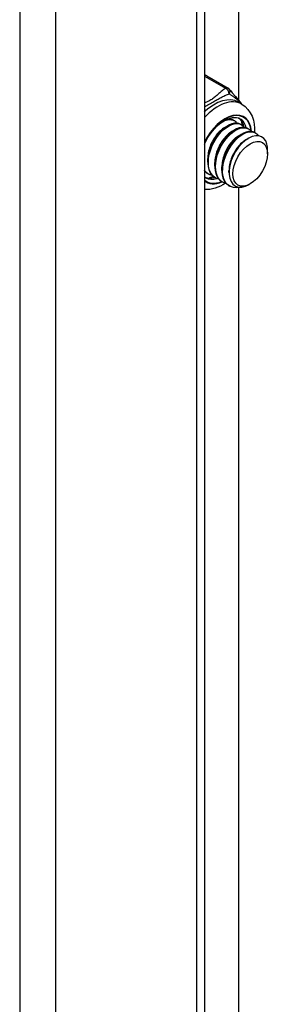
# Model space of a CAD drawing. Header units: inches. Extents: x 19 to 488, y 53 to 228.
# Tile 88 of 118: x 446.736 to 447.716, y 188.093 to 191.964. Entities that reach past the tile are written whole.
import ezdxf

# ---------------------------------------------------------------- set-up
doc = ezdxf.new("R2010")
doc.units = ezdxf.units.IN
doc.header["$MEASUREMENT"] = 0
doc.layers.add('Visible Edges(ANSI)', color=7, linetype='Continuous', lineweight=25)
doc.layers.add('Visible Tangent Edges(ANSI)', color=7, linetype='Continuous', lineweight=25)

msp = doc.modelspace()

# ---------------------------------------------------------------- linework, layer by layer
at = {"layer": 'Visible Edges(ANSI)'}
for p, q in [((447.4607, 200.571), (447.4607, 180.6383)), ((447.5964, 191.646), (447.5964, 196.5417)), ((447.4703, 191.7434), (447.554, 191.6952)), ((447.5937, 191.6399), (447.6076, 191.6318)), ((447.5758, 191.5684), (447.5786, 191.5668)), ((447.5406, 191.5399), (447.5532, 191.5471)), ((447.5685, 191.5238), (447.581, 191.531)), ((447.6036, 191.5523), (447.6064, 191.5507)), ((447.6315, 191.5363), (447.6343, 191.5347)), ((447.5964, 191.5078), (447.6089, 191.515)), ((447.6242, 191.4917), (447.6339, 191.4973)), ((447.6594, 191.5202), (447.6622, 191.5186)), ((447.709, 191.4362), (447.709, 191.4522)), ((447.4739, 191.4036), (447.4738, 191.418)), ((447.5017, 191.3875), (447.5017, 191.402)), ((447.5296, 191.3715), (447.5296, 191.3859)), ((447.467, 191.3426), (447.4607, 191.347)), ((447.4738, 191.3591), (447.4766, 191.3575)), ((447.5016, 191.343), (447.5045, 191.3414)), ((447.5574, 191.3627), (447.5574, 191.3699)), ((447.5295, 191.327), (447.5323, 191.3254)), ((447.5574, 191.3109), (447.5602, 191.3093)), ((447.5964, 186.4084), (447.5964, 191.3041)), ((447.6411, 191.3182), (447.6371, 191.3159))]:
    msp.add_line(p, q, dxfattribs=at)
at = {"layer": 'Visible Edges(ANSI)', "flags": 128}
for points in [[(447.56, 191.6899), (447.5649, 191.6835), (447.5705, 191.6767), (447.5828, 191.6622), (447.5954, 191.6472), (447.6015, 191.6397), (447.6069, 191.6322)], [(447.6076, 191.6318), (447.6208, 191.6225), (447.6321, 191.6111), (447.6412, 191.5981), (447.6482, 191.5839), (447.6532, 191.569), (447.6564, 191.5534), (447.6579, 191.5374), (447.6578, 191.5211)], [(447.4607, 191.4747), (447.4674, 191.4881), (447.4749, 191.5012), (447.4831, 191.5136), (447.4921, 191.5254), (447.5015, 191.5363), (447.5114, 191.5462), (447.5215, 191.555), (447.5318, 191.5625), (447.542, 191.5687), (447.552, 191.5736), (447.5617, 191.577), (447.5709, 191.5791), (447.5794, 191.5798), (447.5872, 191.5792), (447.5942, 191.5775), (447.6006, 191.5746)], [(447.5381, 191.5665), (447.5407, 191.5676), (447.5434, 191.5685), (447.546, 191.5693), (447.5486, 191.57), (447.5511, 191.5705), (447.5536, 191.5709), (447.5561, 191.5712), (447.5585, 191.5714), (447.5609, 191.5714), (447.5633, 191.5713), (447.5656, 191.5711), (447.5678, 191.5707), (447.57, 191.5702), (447.5721, 191.5696), (447.5742, 191.5689), (447.5762, 191.568), (447.5781, 191.567), (447.58, 191.5659), (447.5817, 191.5647), (447.5835, 191.5633), (447.5851, 191.5619), (447.5866, 191.5603), (447.5881, 191.5586), (447.5895, 191.5568)], [(447.5758, 191.5684), (447.5748, 191.5689), (447.5739, 191.5694), (447.5729, 191.5699), (447.5719, 191.5703), (447.5709, 191.5707), (447.5698, 191.5711), (447.5688, 191.5714), (447.5677, 191.5717), (447.5667, 191.572), (447.5656, 191.5722), (447.5645, 191.5724), (447.5633, 191.5726), (447.5622, 191.5728), (447.5611, 191.5729), (447.5599, 191.573), (447.5587, 191.573), (447.5576, 191.573), (447.5564, 191.573), (447.5551, 191.573), (447.5539, 191.5729), (447.5527, 191.5728), (447.5515, 191.5726), (447.5502, 191.5724), (447.549, 191.5722)], [(447.5407, 191.5398), (447.5364, 191.5372), (447.5321, 191.5342), (447.5279, 191.5309), (447.5237, 191.5272), (447.5195, 191.5233), (447.5155, 191.5191), (447.5115, 191.5146), (447.5077, 191.5099), (447.5039, 191.5049), (447.5004, 191.4997), (447.497, 191.4944), (447.4938, 191.4888), (447.4908, 191.4831), (447.488, 191.4773), (447.4854, 191.4714), (447.483, 191.4654), (447.4809, 191.4594), (447.4791, 191.4533), (447.4775, 191.4473), (447.4762, 191.4413), (447.4752, 191.4353), (447.4745, 191.4295), (447.474, 191.4237), (447.4739, 191.418)], [(447.6036, 191.5523), (447.5961, 191.5555), (447.5878, 191.5569), (447.5787, 191.5565), (447.5691, 191.5543), (447.5591, 191.5503), (447.549, 191.5445), (447.5389, 191.5372), (447.5289, 191.5284), (447.5193, 191.5182), (447.5103, 191.5068), (447.5019, 191.4944), (447.4945, 191.4812), (447.488, 191.4674), (447.4826, 191.4533), (447.4784, 191.4391), (447.4756, 191.425), (447.4741, 191.4113), (447.474, 191.3982), (447.4753, 191.3859), (447.478, 191.3746), (447.4821, 191.3645), (447.4874, 191.3558), (447.494, 191.3486), (447.5016, 191.343)], [(447.5181, 191.3362), (447.5078, 191.3397), (447.4987, 191.3454), (447.4909, 191.3532), (447.4848, 191.3631), (447.4803, 191.3747), (447.4776, 191.3878), (447.4767, 191.4022), (447.4776, 191.4175), (447.4803, 191.4334), (447.4847, 191.4496), (447.4907, 191.4657), (447.4982, 191.4813), (447.5069, 191.4962), (447.5167, 191.5099), (447.5273, 191.5223), (447.5385, 191.533), (447.55, 191.5418), (447.5616, 191.5485), (447.5729, 191.553), (447.5838, 191.5551), (447.5938, 191.555), (447.603, 191.5525), (447.6109, 191.5477), (447.6174, 191.5407)], [(447.6315, 191.5363), (447.624, 191.5395), (447.6156, 191.5409), (447.6066, 191.5405), (447.597, 191.5382), (447.587, 191.5342), (447.5769, 191.5285), (447.5667, 191.5212), (447.5568, 191.5123), (447.5472, 191.5021), (447.5381, 191.4907), (447.5298, 191.4783), (447.5223, 191.4651), (447.5158, 191.4514), (447.5105, 191.4373), (447.5063, 191.4231), (447.5035, 191.409), (447.502, 191.3953), (447.5019, 191.3822), (447.5032, 191.3698), (447.5059, 191.3586), (447.5099, 191.3485), (447.5153, 191.3397), (447.5218, 191.3325), (447.5295, 191.327)], [(447.546, 191.3202), (447.5357, 191.3236), (447.5265, 191.3293), (447.5188, 191.3372), (447.5126, 191.347), (447.5081, 191.3586), (447.5054, 191.3718), (447.5045, 191.3862), (447.5055, 191.4015), (447.5082, 191.4174), (447.5126, 191.4336), (447.5186, 191.4496), (447.526, 191.4653), (447.5348, 191.4801), (447.5446, 191.4939), (447.5552, 191.5062), (447.5664, 191.5169), (447.5779, 191.5257), (447.5894, 191.5324), (447.6008, 191.5369), (447.6116, 191.5391), (447.6217, 191.5389), (447.6308, 191.5364), (447.6387, 191.5316), (447.6452, 191.5247)], [(447.5685, 191.5238), (447.5643, 191.5211), (447.56, 191.5181), (447.5558, 191.5148), (447.5515, 191.5112), (447.5474, 191.5073), (447.5433, 191.503), (447.5394, 191.4986), (447.5355, 191.4938), (447.5318, 191.4889), (447.5282, 191.4837), (447.5249, 191.4783), (447.5216, 191.4728), (447.5186, 191.4671), (447.5158, 191.4613), (447.5132, 191.4553), (447.5109, 191.4494), (447.5088, 191.4433), (447.5069, 191.4373), (447.5053, 191.4313), (447.504, 191.4253), (447.503, 191.4193), (447.5023, 191.4134), (447.5019, 191.4076), (447.5018, 191.402)], [(447.5964, 191.5077), (447.5921, 191.5051), (447.5879, 191.5021), (447.5836, 191.4988), (447.5794, 191.4951), (447.5753, 191.4912), (447.5712, 191.487), (447.5672, 191.4825), (447.5634, 191.4778), (447.5597, 191.4728), (447.5561, 191.4676), (447.5527, 191.4623), (447.5495, 191.4567), (447.5465, 191.451), (447.5437, 191.4452), (447.5411, 191.4393), (447.5387, 191.4333), (447.5366, 191.4273), (447.5348, 191.4213), (447.5332, 191.4152), (447.5319, 191.4092), (447.5309, 191.4033), (447.5302, 191.3974), (447.5298, 191.3916), (447.5296, 191.386)], [(447.6594, 191.5202), (447.6518, 191.5234), (447.6435, 191.5248), (447.6344, 191.5244), (447.6248, 191.5222), (447.6149, 191.5182), (447.6047, 191.5125), (447.5946, 191.5051), (447.5846, 191.4963), (447.575, 191.4861), (447.566, 191.4747), (447.5577, 191.4623), (447.5502, 191.4491), (447.5437, 191.4353), (447.5383, 191.4212), (447.5342, 191.407), (447.5313, 191.3929), (447.5298, 191.3792), (447.5297, 191.3661), (447.531, 191.3538), (447.5337, 191.3425), (447.5378, 191.3324), (447.5431, 191.3237), (447.5497, 191.3165), (447.5574, 191.3109)], [(447.6013, 191.3052), (447.5877, 191.3031), (447.575, 191.3039), (447.5635, 191.3076), (447.5535, 191.314), (447.5452, 191.323), (447.5389, 191.3344), (447.5347, 191.3479), (447.5326, 191.3631), (447.5328, 191.3796), (447.5351, 191.397), (447.5396, 191.4149), (447.5461, 191.4327), (447.5543, 191.45), (447.5641, 191.4663), (447.5751, 191.4812), (447.587, 191.4943), (447.5996, 191.5052), (447.6124, 191.5138), (447.625, 191.5197), (447.6372, 191.5228), (447.6485, 191.523), (447.6586, 191.5204), (447.6673, 191.515), (447.6742, 191.507)], [(447.6242, 191.4917), (447.62, 191.4891), (447.6157, 191.4861), (447.6115, 191.4827), (447.6073, 191.4791), (447.6031, 191.4752), (447.5991, 191.4709), (447.5951, 191.4665), (447.5912, 191.4617), (447.5875, 191.4568), (447.584, 191.4516), (447.5806, 191.4462), (447.5774, 191.4407), (447.5743, 191.435), (447.5715, 191.4292), (447.569, 191.4233), (447.5666, 191.4173), (447.5645, 191.4113), (447.5626, 191.4052), (447.5611, 191.3992), (447.5598, 191.3932), (447.5587, 191.3872), (447.558, 191.3813), (447.5576, 191.3756), (447.5575, 191.3699)], [(447.7064, 191.4746), (447.7016, 191.4869), (447.6945, 191.4965), (447.6854, 191.5033), (447.6746, 191.5069), (447.6624, 191.5073), (447.6491, 191.5043), (447.6353, 191.4981), (447.6214, 191.4889), (447.6078, 191.4768), (447.5951, 191.4624), (447.5836, 191.446), (447.5739, 191.4282), (447.5661, 191.4097), (447.5607, 191.3909), (447.5579, 191.3727), (447.5577, 191.3555), (447.5602, 191.3401), (447.5654, 191.327), (447.5731, 191.3167), (447.583, 191.3095), (447.5948, 191.3057), (447.6081, 191.3055), (447.6223, 191.309), (447.6371, 191.3159)], [(447.4903, 191.3523), (447.4888, 191.3526), (447.4873, 191.353), (447.4858, 191.3534), (447.4844, 191.3539), (447.4829, 191.3544), (447.4815, 191.355), (447.4802, 191.3556), (447.4788, 191.3563), (447.4775, 191.357), (447.4762, 191.3577), (447.4749, 191.3585), (447.4736, 191.3593), (447.4724, 191.3602), (447.4712, 191.3611), (447.47, 191.3621), (447.4689, 191.3631), (447.4678, 191.3641), (447.4667, 191.3652), (447.4656, 191.3663), (447.4646, 191.3675), (447.4636, 191.3687), (447.4626, 191.3699), (447.4616, 191.3712), (447.4607, 191.3725)], [(447.4607, 191.3703), (447.4612, 191.3697), (447.4617, 191.3692), (447.4622, 191.3686), (447.4627, 191.3681), (447.4632, 191.3675), (447.4637, 191.367), (447.4642, 191.3665), (447.4647, 191.366), (447.4652, 191.3655), (447.4657, 191.365), (447.4663, 191.3645), (447.4668, 191.364), (447.4674, 191.3635), (447.4679, 191.3631), (447.4685, 191.3626), (447.469, 191.3622), (447.4696, 191.3618), (447.4702, 191.3614), (447.4708, 191.361), (447.4714, 191.3606), (447.472, 191.3602), (447.4726, 191.3598), (447.4732, 191.3594), (447.4738, 191.3591)], [(447.4624, 191.3683), (447.4624, 191.3683), (447.4623, 191.3683), (447.4622, 191.3684), (447.4621, 191.3684), (447.4621, 191.3684), (447.462, 191.3684), (447.4619, 191.3684), (447.4619, 191.3684), (447.4618, 191.3685), (447.4617, 191.3685), (447.4617, 191.3685), (447.4616, 191.3685), (447.4615, 191.3685), (447.4614, 191.3685), (447.4614, 191.3685), (447.4613, 191.3686), (447.4612, 191.3686), (447.4612, 191.3686), (447.4611, 191.3686), (447.461, 191.3686), (447.4609, 191.3686), (447.4609, 191.3687), (447.4608, 191.3687), (447.4607, 191.3687)], [(447.5434, 191.3208), (447.5338, 191.3149), (447.5239, 191.3096), (447.5139, 191.3051), (447.5036, 191.3014), (447.4931, 191.2985), (447.4824, 191.2966), (447.4716, 191.2956), (447.4607, 191.2958)]]:
    msp.add_lwpolyline(points, dxfattribs=at)
at = {"layer": 'Visible Edges(ANSI)'}
for centre, start, end in [((447.4605, 191.7263), 60.064, 89.354), ((447.5442, 191.6781), 36.716, 60.064)]:
    msp.add_arc(centre, 0.0197, start, end, dxfattribs=at)
for centre, major_axis, start_param, end_param in [((447.5254, 191.4634), (0.0668, 0.116), 5.718546, 6.217869), ((447.4976, 191.4794), (0.0786, 0.1365), 5.540636, 5.67712), ((447.6269, 191.4049), (0.058, 0.1006), 5.495853, 5.750129), ((447.5254, 191.4634), (-0.0668, -0.116), 0.065316, 0.520508), ((447.4976, 191.4794), (0.0786, 0.1365), 3.747658, 3.892421)]:
    msp.add_ellipse(centre, major_axis=major_axis, ratio=0.578093, start_param=start_param, end_param=end_param, dxfattribs=at)
msp.add_ellipse((447.6408, 191.3969), major_axis=(-0.0481, -0.0836), ratio=0.578093, dxfattribs=at)
at = {"layer": 'Visible Tangent Edges(ANSI)'}
for p, q in [((446.7358, 201.0221), (446.7358, 180.2027)), ((446.8758, 200.9079), (446.8758, 180.309)), ((447.4317, 180.6291), (447.4317, 200.5877)), ((447.4607, 191.7423), (447.5442, 191.6942))]:
    msp.add_line(p, q, dxfattribs=at)
at = {"layer": 'Visible Tangent Edges(ANSI)', "flags": 128}
for points in [[(447.5442, 191.6942), (447.5406, 191.6918), (447.5371, 191.6894), (447.5338, 191.6869), (447.5305, 191.6843), (447.5273, 191.6817), (447.5242, 191.6791), (447.5211, 191.6765), (447.5181, 191.6738), (447.5152, 191.6711), (447.5122, 191.6685), (447.5092, 191.6658), (447.5062, 191.6632), (447.5031, 191.6605), (447.4999, 191.6579), (447.4967, 191.6554), (447.4933, 191.6529), (447.4897, 191.6505), (447.486, 191.6481), (447.4821, 191.6459), (447.4781, 191.6437), (447.4739, 191.6417), (447.4696, 191.6397), (447.4652, 191.6378), (447.4607, 191.636)], [(447.4607, 191.6207), (447.4655, 191.6234), (447.4702, 191.6262), (447.475, 191.6289), (447.4797, 191.6317), (447.4844, 191.6344), (447.489, 191.637), (447.4936, 191.6396), (447.4981, 191.6422), (447.5024, 191.6447), (447.5067, 191.6472), (447.5108, 191.6496), (447.5148, 191.6519), (447.5187, 191.6541), (447.5226, 191.6562), (447.5264, 191.6582), (447.5301, 191.6602), (447.5337, 191.662), (447.5374, 191.6637), (447.541, 191.6654), (447.5446, 191.6669), (447.5481, 191.6684), (447.5517, 191.6697), (447.5553, 191.671), (447.5588, 191.6722)], [(447.5588, 191.6722), (447.5606, 191.6711), (447.5625, 191.6699), (447.5644, 191.6687), (447.5663, 191.6674), (447.5682, 191.6661), (447.5702, 191.6647), (447.5722, 191.6633), (447.5742, 191.6619), (447.5762, 191.6604), (447.5782, 191.6589), (447.5802, 191.6573), (447.5822, 191.6557), (447.5842, 191.6541), (447.5862, 191.6524), (447.5882, 191.6507), (447.5902, 191.6489), (447.5921, 191.6471), (447.594, 191.6453), (447.5959, 191.6434), (447.5978, 191.6414), (447.5996, 191.6395), (447.6014, 191.6375), (447.6032, 191.6355), (447.6049, 191.6334)]]:
    msp.add_lwpolyline(points, dxfattribs=at)
at = {"layer": 'Visible Tangent Edges(ANSI)'}
for centre, major_axis, ratio, start_param, end_param in [((447.4605, 191.7263), (0.0098, 0.0171), 0.578093, 0, 0.767518), ((447.5442, 191.6781), (0.0098, 0.0171), 0.578093, 0, 0.783464), ((447.5442, 191.6781), (-0.0107, 0.0165), 0.609588, 3.996047, 5.470059), ((447.5442, 191.6781), (0.0158, 0.0118), 0.754115, 5.139012, 6.283185), ((447.5003, 191.4778), (0.0933, 0.1621), 0.578093, 0, 1.087676), ((447.5143, 191.4698), (0.0933, 0.1621), 0.578093, 0, 1.200229), ((447.5421, 191.4537), (0.0737, 0.1279), 0.578093, 5.586953, 7.960387), ((447.5421, 191.4537), (0.0727, 0.1262), 0.578093, 5.604861, 7.977379), ((447.5338, 191.4586), (0.0668, 0.116), 0.578093, 5.752575, 6.283185), ((447.5338, 191.4586), (-0.0668, -0.116), 0.578093, 0, 0.525906), ((447.5421, 191.4537), (-0.0727, -0.1262), 0.578093, 6.155921, 6.93146), ((447.5421, 191.4537), (-0.0737, -0.1279), 0.578093, 6.172913, 6.948591)]:
    msp.add_ellipse(centre, major_axis=major_axis, ratio=ratio, start_param=start_param, end_param=end_param, dxfattribs=at)

doc.saveas('drawing.dxf')
